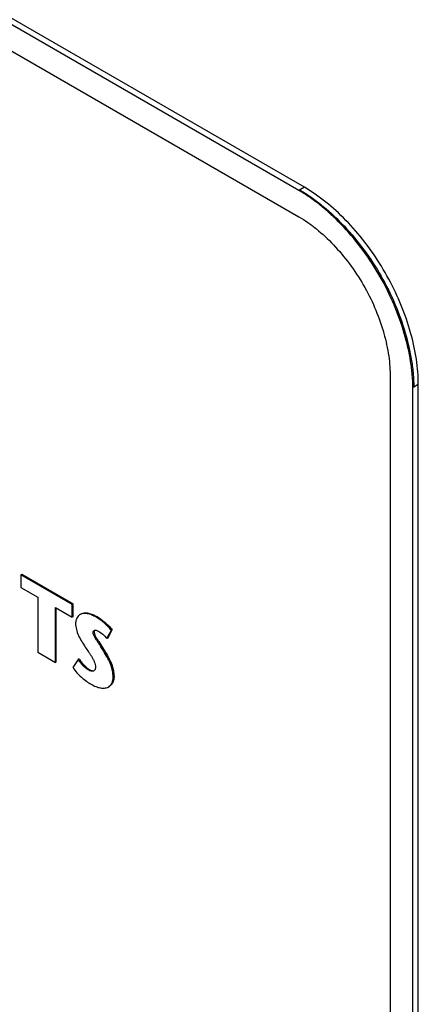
# Model space of a CAD drawing. Header units: inches. Extents: x 0 to 34, y 0 to 22.
# Tile 43 of 119: x 5.683 to 5.993, y 15.728 to 16.492. Entities that reach past the tile are written whole.
import ezdxf

# ---------------------------------------------------------------- set-up
doc = ezdxf.new("R2010")
doc.units = ezdxf.units.IN
doc.header["$LTSCALE"] = 1.87
doc.header["$MEASUREMENT"] = 0
doc.layers.get('0').update_dxf_attribs({"linetype": 'CONTINUOUS'})
doc.layers.add('02___PRT_ALL_AXES', color=7, linetype='CONTINUOUS')

msp = doc.modelspace()

# ---------------------------------------------------------------- linework, layer by layer
at = {"color": 7, "linetype": 'CONTINUOUS'}
for p, q in [((5.90005, 16.35956), (4.13228, 17.38025)), ((4.13227, 17.35983), (5.90005, 16.33914)), ((5.90429, 16.36203), (5.90005, 16.35958)), ((5.97076, 16.21667), (5.97076, 15.50225)), ((5.99268, 16.20893), (5.98914, 16.20689)), ((5.98914, 16.20689), (5.98843, 16.20647)), ((5.98843, 15.49206), (5.98843, 16.20647)), ((5.68492, 16.06152), (5.68422, 16.06111)), ((5.72417, 16.03804), (5.68422, 16.06111)), ((5.68422, 16.06111), (5.68422, 16.05128)), ((5.72488, 16.03845), (5.68492, 16.06152)), ((5.68422, 16.05128), (5.69734, 16.0437)), ((5.69734, 16.0437), (5.69734, 16.00102)), ((5.71104, 16.03579), (5.72417, 16.02821)), ((5.71104, 15.99311), (5.71104, 16.03579)), ((5.71175, 15.99352), (5.71175, 16.03538)), ((5.72488, 16.03845), (5.72417, 16.03804)), ((5.72417, 16.02821), (5.72417, 16.03804)), ((5.72488, 16.02862), (5.72488, 16.03845)), ((5.72488, 16.02862), (5.72417, 16.02821)), ((5.73098, 16.03072), (5.73027, 16.03031)), ((5.74333, 16.0287), (5.74262, 16.02829)), ((5.741, 16.01698), (5.74029, 16.01657)), ((5.74128, 16.01797), (5.741, 16.01698)), ((5.741, 16.01698), (5.74132, 16.0153)), ((5.74279, 16.01818), (5.74431, 16.01748)), ((5.75102, 16.01166), (5.75452, 16.0179)), ((5.75172, 16.01207), (5.75522, 16.01831)), ((5.75522, 16.01831), (5.75452, 16.0179)), ((5.74469, 16.0093), (5.74924, 16.00218)), ((5.75172, 16.01207), (5.75102, 16.01166)), ((5.69734, 16.00102), (5.71104, 15.99311)), ((5.74924, 16.00218), (5.74853, 16.00177)), ((5.71175, 15.99352), (5.71104, 15.99311)), ((5.72872, 15.99551), (5.72456, 15.9892)), ((5.72942, 15.99591), (5.72872, 15.99551)), ((5.73723, 15.98773), (5.73652, 15.98732)), ((5.74142, 15.98703), (5.74083, 15.98654)), ((5.75653, 15.98221), (5.75582, 15.98181)), ((5.75209, 15.97405), (5.7528, 15.97446))]:
    msp.add_line(p, q, dxfattribs=at)
for centre, radius, start, end in [((5.84582, 16.26485), 0.10984, 59.14577, 59.99584), ((5.84474, 16.26379), 0.1106, 58.99447, 59.99306), ((5.73353, 16.02467), 0.00651, 120.03444, 130.74964), ((5.88554, 16.10022), 0.16765, 211.99659, 212.84154)]:
    msp.add_arc(centre, radius, start, end, dxfattribs=at)
for points, knots in [([(5.98843, 16.20647), (5.98843, 16.20978), (5.98812, 16.21659), (5.98638, 16.23073), (5.98213, 16.2491), (5.97422, 16.27116), (5.96357, 16.29278), (5.95038, 16.313), (5.93538, 16.33113), (5.92166, 16.34424), (5.91031, 16.35306), (5.90458, 16.35686), (5.90171, 16.35858)], [0, 0, 0, 0, 0.054676, 0.112351, 0.235144, 0.365097, 0.498632, 0.632331, 0.762802, 0.886468, 0.9447, 1, 1, 1, 1]), ([(5.90216, 16.35915), (5.90503, 16.35743), (5.91078, 16.35364), (5.92216, 16.34483), (5.9359, 16.33173), (5.95095, 16.3136), (5.96418, 16.29336), (5.97487, 16.2717), (5.98281, 16.2496), (5.98707, 16.2312), (5.98883, 16.21703), (5.98914, 16.21021), (5.98914, 16.20689)], [0, 0, 0, 0, 0.055222, 0.113393, 0.236981, 0.367431, 0.501151, 0.634732, 0.764746, 0.887601, 0.945303, 1, 1, 1, 1]), ([(5.90005, 16.33914), (5.90237, 16.3378), (5.90702, 16.33482), (5.91622, 16.32785), (5.92735, 16.31738), (5.93956, 16.30282), (5.95033, 16.28652), (5.95906, 16.26905), (5.96556, 16.25119), (5.96906, 16.23632), (5.9705, 16.22486), (5.97076, 16.21935), (5.97076, 16.21667)], [0, 0, 0, 0, 0.054773, 0.112584, 0.235738, 0.366106, 0.500006, 0.633905, 0.764271, 0.887421, 0.945229, 1, 1, 1, 1]), ([(5.74262, 16.02829), (5.74155, 16.02891), (5.73942, 16.02999), (5.73665, 16.03092), (5.73449, 16.03122), (5.73298, 16.03121), (5.73155, 16.03093), (5.73068, 16.03054), (5.73027, 16.03031)], [0, 0, 0, 0, 0.284308, 0.546851, 0.667952, 0.782462, 0.892122, 1, 1, 1, 1]), ([(5.73098, 16.03072), (5.73138, 16.03095), (5.73226, 16.03134), (5.73369, 16.03162), (5.7352, 16.03163), (5.73735, 16.03132), (5.74013, 16.0304), (5.74226, 16.02932), (5.74333, 16.0287)], [0, 0, 0, 0, 0.107878, 0.217538, 0.332048, 0.453148, 0.715691, 1, 1, 1, 1]), ([(5.72732, 16.02682), (5.72722, 16.02656), (5.72685, 16.02545), (5.7267, 16.02427), (5.7267, 16.02337)], [0, 0, 0, 0, 0.234892, 1, 1, 1, 1]), ([(5.72928, 16.0296), (5.72886, 16.02924), (5.72808, 16.02838), (5.72754, 16.02736), (5.72732, 16.02682)], [0, 0, 0, 0, 0.48607, 1, 1, 1, 1]), ([(5.75452, 16.0179), (5.75366, 16.01901), (5.75183, 16.0211), (5.74885, 16.02388), (5.7458, 16.02628), (5.74369, 16.02768), (5.74262, 16.02829)], [0, 0, 0, 0, 0.266071, 0.522868, 0.768284, 1, 1, 1, 1]), ([(5.74333, 16.0287), (5.74439, 16.02809), (5.7465, 16.02669), (5.74956, 16.02429), (5.75254, 16.02151), (5.75436, 16.01942), (5.75522, 16.01831)], [0, 0, 0, 0, 0.231716, 0.477132, 0.733929, 1, 1, 1, 1]), ([(5.7267, 16.02337), (5.7267, 16.02263), (5.72682, 16.02109), (5.72742, 16.01791), (5.72884, 16.01389), (5.7314, 16.00938), (5.73331, 16.00647), (5.73424, 16.005)], [0, 0, 0, 0, 0.110553, 0.229588, 0.481805, 0.740166, 1, 1, 1, 1]), ([(5.74029, 16.01657), (5.74029, 16.01688), (5.74041, 16.01747), (5.74084, 16.01789), (5.74107, 16.01802)], [0, 0, 0, 0, 0.532762, 1, 1, 1, 1]), ([(5.74853, 16.00177), (5.74781, 16.00297), (5.74668, 16.00474), (5.74514, 16.00709), (5.74397, 16.0089), (5.74277, 16.01078), (5.74159, 16.01269), (5.74064, 16.01459), (5.74029, 16.01594), (5.74029, 16.01657)], [0, 0, 0, 0, 0.245933, 0.36878, 0.494511, 0.625349, 0.760769, 0.889138, 1, 1, 1, 1]), ([(5.74107, 16.01802), (5.74132, 16.01816), (5.7419, 16.01832), (5.7425, 16.01826), (5.74279, 16.01818)], [0, 0, 0, 0, 0.481192, 1, 1, 1, 1]), ([(5.74431, 16.01748), (5.74554, 16.01677), (5.74798, 16.01503), (5.75006, 16.01288), (5.75102, 16.01166)], [0, 0, 0, 0, 0.477988, 1, 1, 1, 1]), ([(5.74132, 16.0153), (5.74155, 16.01462), (5.74219, 16.01328), (5.74296, 16.01203), (5.74336, 16.01138)], [0, 0, 0, 0, 0.484257, 1, 1, 1, 1]), ([(5.73424, 16.005), (5.73504, 16.00373), (5.73633, 16.00187), (5.73802, 15.99938), (5.73924, 15.99749), (5.74034, 15.99555), (5.74128, 15.99355), (5.74198, 15.99154), (5.74224, 15.99015), (5.74224, 15.98949)], [0, 0, 0, 0, 0.25568, 0.384081, 0.511797, 0.63831, 0.763599, 0.887351, 1, 1, 1, 1]), ([(5.75582, 15.98181), (5.75582, 15.98344), (5.75554, 15.98596), (5.75471, 15.98928), (5.75381, 15.99184), (5.75268, 15.99438), (5.75096, 15.99772), (5.74951, 16.00016), (5.74853, 16.00177)], [0, 0, 0, 0, 0.227504, 0.350024, 0.476267, 0.605399, 0.736605, 1, 1, 1, 1]), ([(5.74924, 16.00218), (5.75022, 16.00056), (5.75167, 15.99813), (5.75339, 15.99479), (5.75452, 15.99225), (5.75542, 15.98969), (5.75625, 15.98637), (5.75653, 15.98385), (5.75653, 15.98221)], [0, 0, 0, 0, 0.263395, 0.394601, 0.523733, 0.649976, 0.772496, 1, 1, 1, 1]), ([(5.73652, 15.98732), (5.73496, 15.98822), (5.73285, 15.99012), (5.73044, 15.99305), (5.72928, 15.99468), (5.72872, 15.99551)], [0, 0, 0, 0, 0.474893, 0.73521, 1, 1, 1, 1]), ([(5.72942, 15.99591), (5.72999, 15.99508), (5.73115, 15.99346), (5.73355, 15.99053), (5.73567, 15.98863), (5.73723, 15.98773)], [0, 0, 0, 0, 0.26479, 0.525107, 1, 1, 1, 1]), ([(5.72456, 15.9892), (5.72644, 15.98637), (5.72984, 15.9826), (5.73494, 15.97857), (5.73756, 15.97689), (5.73885, 15.97614)], [0, 0, 0, 0, 0.522402, 0.769375, 1, 1, 1, 1]), ([(5.74083, 15.98654), (5.74069, 15.98646), (5.74039, 15.98633), (5.73971, 15.98621), (5.73878, 15.98632), (5.73764, 15.98671), (5.7369, 15.9871), (5.73652, 15.98732)], [0, 0, 0, 0, 0.105992, 0.214415, 0.449749, 0.714729, 1, 1, 1, 1]), ([(5.73723, 15.98773), (5.73757, 15.98753), (5.73823, 15.98718), (5.7395, 15.9867), (5.74055, 15.98658), (5.74114, 15.98677)], [0, 0, 0, 0, 0.282141, 0.547871, 1, 1, 1, 1]), ([(5.74224, 15.98949), (5.74224, 15.98902), (5.74212, 15.98813), (5.74169, 15.98733), (5.74142, 15.98703)], [0, 0, 0, 0, 0.534386, 1, 1, 1, 1]), ([(5.75209, 15.97405), (5.75267, 15.97438), (5.75374, 15.97527), (5.75492, 15.97708), (5.75566, 15.97932), (5.75582, 15.98095), (5.75582, 15.98181)], [0, 0, 0, 0, 0.220755, 0.456329, 0.714359, 1, 1, 1, 1]), ([(5.75653, 15.98221), (5.75653, 15.98136), (5.75637, 15.97972), (5.75563, 15.97749), (5.75445, 15.97568), (5.75337, 15.97479), (5.7528, 15.97446)], [0, 0, 0, 0, 0.285641, 0.543671, 0.779245, 1, 1, 1, 1]), ([(5.73885, 15.97614), (5.74, 15.97548), (5.7423, 15.97434), (5.7453, 15.9734), (5.74762, 15.9731), (5.74923, 15.97312), (5.75074, 15.97341), (5.75167, 15.9738), (5.75209, 15.97405)], [0, 0, 0, 0, 0.284463, 0.548898, 0.670991, 0.785918, 0.894731, 1, 1, 1, 1])]:
    msp.add_open_spline(points, degree=3, knots=knots, dxfattribs=at)
at = {"layer": '02___PRT_ALL_AXES', "color": 7, "linetype": 'CONTINUOUS'}
for p, q in [((5.90429, 16.36203), (4.12945, 17.3868)), ((5.91272, 16.35669), (5.90429, 16.36203)), ((5.99268, 15.48636), (5.99268, 16.20893))]:
    msp.add_line(p, q, dxfattribs=at)
msp.add_open_spline([(5.99268, 16.20893), (5.99268, 16.21547), (5.99155, 16.22907), (5.98705, 16.24962), (5.97979, 16.27052), (5.96681, 16.29784), (5.9497, 16.3229), (5.92934, 16.34397), (5.91833, 16.35282), (5.91272, 16.35669)], degree=3, knots=[0, 0, 0, 0, 0.113004, 0.234761, 0.362763, 0.494458, 0.756827, 0.882138, 1, 1, 1, 1], dxfattribs=at)

doc.saveas('drawing.dxf')
